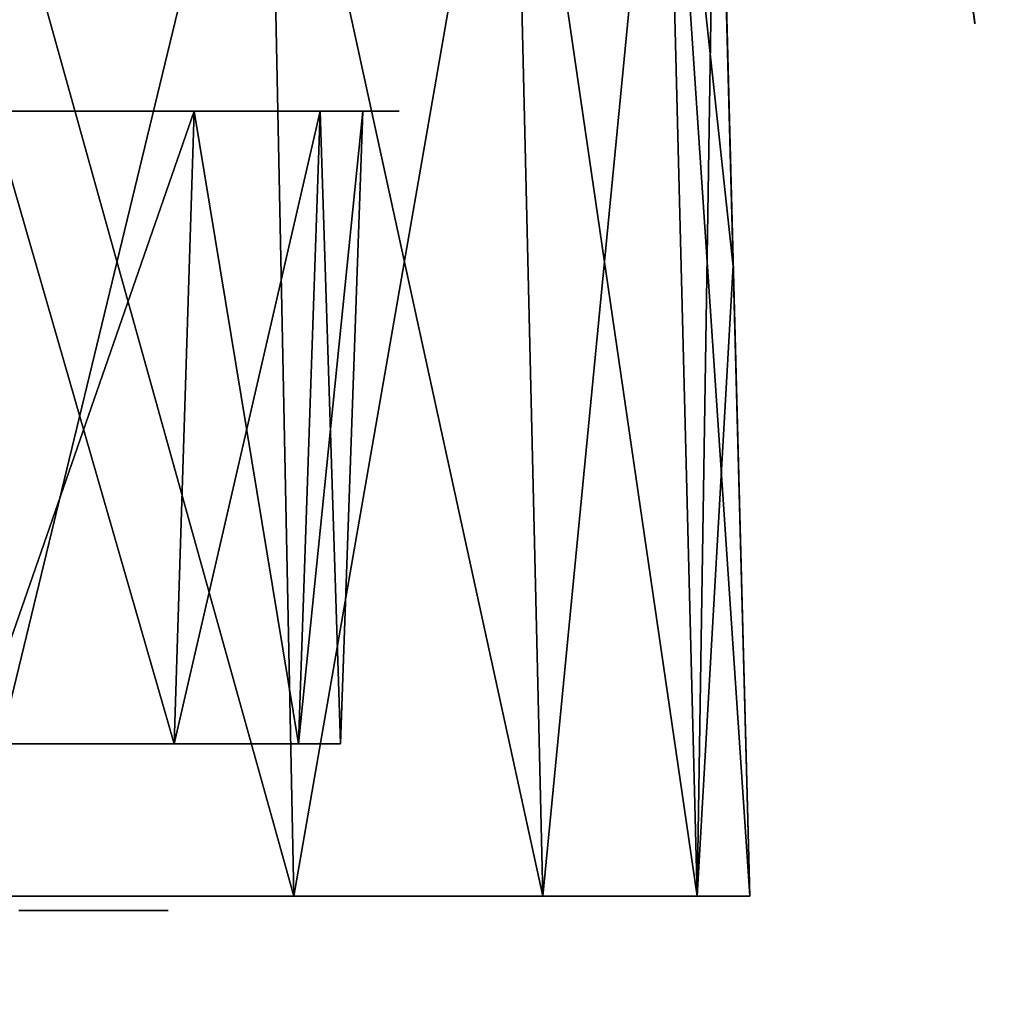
# Model space of a CAD drawing. Header units: millimetres. Extents: x -141 to 250, y -45 to 55.
# Tile 119 of 174: x 120 to 129, y 8 to 18. Entities that reach past the tile are written whole.
import ezdxf

# ---------------------------------------------------------------- set-up
doc = ezdxf.new("R2010")
doc.units = ezdxf.units.MM
doc.header["$LTSCALE"] = 52.148148
for name, color, linetype in [('147', 7, 'CONTINUOUS'), ('148', 7, 'CONTINUOUS'), ('154', 7, 'CONTINUOUS'), ('155', 7, 'CONTINUOUS'), ('156', 7, 'CONTINUOUS'), ('8', 7, 'CONTINUOUS'), ('820', 7, 'CONTINUOUS'), ('821', 7, 'CONTINUOUS'), ('843', 7, 'CONTINUOUS'), ('844', 7, 'CONTINUOUS'), ('845', 7, 'CONTINUOUS')]:
    doc.layers.add(name, color=color, linetype=linetype)

msp = doc.modelspace()

# ---------------------------------------------------------------- linework, layer by layer
at = {"layer": '147', "linetype": 'CONTINUOUS'}
for points in [[(-140.0913, -0.4782, 141.0903), (139.7289, -0.4782, 141.0903), (-138.9997, 24.5218, 139.9988), (-140.0913, -0.4782, 141.0903)], [(-138.9997, 24.5218, 139.9988), (139.7289, -0.4782, 141.0903), (138.6374, 24.5218, 139.9988), (-138.9997, 24.5218, 139.9988)]]:
    msp.add_3dface(points, dxfattribs=at)
at = {"layer": '148', "linetype": 'CONTINUOUS'}
for points in [[(139.7289, -0.4782, -141.0903), (-140.0913, -0.4782, -141.0903), (138.6374, 24.5218, -139.9988), (139.7289, -0.4782, -141.0903)], [(138.6374, 24.5218, -139.9988), (-140.0913, -0.4782, -141.0903), (-138.9997, 24.5218, -139.9988), (138.6374, 24.5218, -139.9988)]]:
    msp.add_3dface(points, dxfattribs=at)
at = {"layer": '154', "linetype": 'CONTINUOUS'}
for points in [[(121.9799, 21.3393, 115.8651), (119.0618, 9.2869, 119.2267), (118.8651, 21.3393, 118.9799), (121.9799, 21.3393, 115.8651)], [(122.2267, 9.2869, 116.0618), (119.0618, 9.2869, 119.2267), (121.9799, 21.3393, 115.8651), (122.2267, 9.2869, 116.0618)], [(124.3235, 21.3393, 112.1352), (122.2267, 9.2869, 116.0618), (121.9799, 21.3393, 115.8651), (124.3235, 21.3393, 112.1352)], [(124.6079, 9.2869, 112.2721), (122.2267, 9.2869, 116.0618), (124.3235, 21.3393, 112.1352), (124.6079, 9.2869, 112.2721)], [(125.7784, 21.3393, 107.9774), (124.6079, 9.2869, 112.2721), (124.3235, 21.3393, 112.1352), (125.7784, 21.3393, 107.9774)], [(126.0861, 9.2869, 108.0476), (124.6079, 9.2869, 112.2721), (125.7784, 21.3393, 107.9774), (126.0861, 9.2869, 108.0476)], [(126.2716, 21.3393, 103.6), (126.0861, 9.2869, 108.0476), (125.7784, 21.3393, 107.9774), (126.2716, 21.3393, 103.6)], [(126.4292, 15.3218, 103.6), (126.0861, 9.2869, 108.0476), (126.2716, 21.3393, 103.6), (126.4292, 15.3218, 103.6)], [(126.5872, 9.2869, 103.6), (126.0861, 9.2869, 108.0476), (126.4292, 15.3218, 103.6), (126.5872, 9.2869, 103.6)]]:
    msp.add_3dface(points, dxfattribs=at)
at = {"layer": '155', "linetype": 'CONTINUOUS'}
for points in [[(126.4292, 15.3218, 103.6), (126.2716, 21.3393, 103.6), (126.2716, 21.3393, 30.7074), (126.4292, 15.3218, 103.6)], [(126.2999, 20.2622, 30.5332), (126.5872, 9.2869, 103.6), (126.2716, 21.3393, 30.7074), (126.2999, 20.2622, 30.5332)], [(126.2716, 21.3393, -103.6), (126.5872, 9.2869, 103.6), (126.3257, 19.2737, -29.9853), (126.2716, 21.3393, -103.6)], [(126.5872, 9.2869, 103.6), (126.4292, 15.3218, 103.6), (126.2716, 21.3393, 30.7074), (126.5872, 9.2869, 103.6)], [(126.4294, 15.3131, -103.6), (126.5872, 9.2869, 103.6), (126.2716, 21.3393, -103.6), (126.4294, 15.3131, -103.6)], [(126.3148, 19.6895, 30.3883), (126.5872, 9.2869, 103.6), (126.2999, 20.2622, 30.5332), (126.3148, 19.6895, 30.3883)], [(126.3224, 19.4019, 30.2725), (126.5872, 9.2869, 103.6), (126.3148, 19.6895, 30.3883), (126.3224, 19.4019, 30.2725)], [(126.3257, 19.2734, 30.1833), (126.5872, 9.2869, 103.6), (126.3224, 19.4019, 30.2725), (126.3257, 19.2734, 30.1833)], [(126.3257, 19.2737, -29.9853), (126.5872, 9.2869, 103.6), (126.3257, 19.2735, -29.9793), (126.3257, 19.2737, -29.9853)], [(126.5872, 9.2869, 103.6), (126.3257, 19.2734, -29.973), (126.3257, 19.2735, -29.9793), (126.5872, 9.2869, 103.6)], [(126.3257, 19.2734, 30.1833), (126.3257, 19.2734, -29.973), (126.5872, 9.2869, 103.6), (126.3257, 19.2734, 30.1833)], [(126.5872, 9.2869, -103.6), (126.5872, 9.2869, 103.6), (126.4294, 15.3131, -103.6), (126.5872, 9.2869, -103.6)]]:
    msp.add_3dface(points, dxfattribs=at)
at = {"layer": '156', "linetype": 'CONTINUOUS'}
for points in [[(119.0618, 9.2869, -119.2267), (122.2267, 9.2869, -116.0618), (118.8651, 21.3393, -118.9799), (119.0618, 9.2869, -119.2267)], [(118.8651, 21.3393, -118.9799), (122.2267, 9.2869, -116.0618), (121.9799, 21.3393, -115.8651), (118.8651, 21.3393, -118.9799)], [(122.2267, 9.2869, -116.0618), (124.6079, 9.2869, -112.2721), (121.9799, 21.3393, -115.8651), (122.2267, 9.2869, -116.0618)], [(121.9799, 21.3393, -115.8651), (124.6079, 9.2869, -112.2721), (124.3235, 21.3393, -112.1352), (121.9799, 21.3393, -115.8651)], [(124.6079, 9.2869, -112.2721), (126.0861, 9.2869, -108.0476), (124.3235, 21.3393, -112.1352), (124.6079, 9.2869, -112.2721)], [(124.3235, 21.3393, -112.1352), (126.0861, 9.2869, -108.0476), (125.7784, 21.3393, -107.9774), (124.3235, 21.3393, -112.1352)], [(126.4294, 15.3131, -103.6), (126.2716, 21.3393, -103.6), (125.7784, 21.3393, -107.9774), (126.4294, 15.3131, -103.6)], [(126.0861, 9.2869, -108.0476), (126.5872, 9.2869, -103.6), (125.7784, 21.3393, -107.9774), (126.0861, 9.2869, -108.0476)], [(126.5872, 9.2869, -103.6), (126.4294, 15.3131, -103.6), (125.7784, 21.3393, -107.9774), (126.5872, 9.2869, -103.6)]]:
    msp.add_3dface(points, dxfattribs=at)
at = {"layer": '8', "linetype": 'CONTINUOUS'}
for points in [[(128.7425, 17.6344, 22.8864), (126.5576, 34.1523, 10.1), (124.1986, 51.9868, 23.7873), (128.7425, 17.6344, 22.8864)], [(124.1986, 51.9868, -23.7873), (125.8954, 39.1587, -8.7469), (128.7391, 17.6607, -22.8885), (124.1986, 51.9868, -23.7873)], [(128.7408, 17.6475, 22.8878), (128.7425, 17.6344, 22.8864), (124.1986, 51.9868, 23.7873), (128.7408, 17.6475, 22.8878)], [(128.7391, 17.6607, 22.8885), (128.7408, 17.6475, 22.8878), (124.1986, 51.9868, 23.7873), (128.7391, 17.6607, 22.8885)], [(128.7391, 17.6607, -22.8885), (125.8954, 39.1587, -8.7469), (128.7408, 17.6475, -22.8878), (128.7391, 17.6607, -22.8885)], [(128.7408, 17.6475, -22.8878), (125.8954, 39.1587, -8.7469), (128.7425, 17.6344, -22.8864), (128.7408, 17.6475, -22.8878)], [(125.8954, 39.1587, -8.7469), (126.2148, 36.7438, -9.7559), (128.7425, 17.6344, -22.8864), (125.8954, 39.1587, -8.7469)], [(126.2148, 36.7438, -9.7559), (126.5576, 34.1523, -10.1), (128.7425, 17.6344, -22.8864), (126.2148, 36.7438, -9.7559)], [(126.9004, 31.5608, 9.7559), (126.5576, 34.1523, 10.1), (128.7425, 17.6344, 22.8864), (126.9004, 31.5608, 9.7559)], [(126.5576, 34.1523, -10.1), (126.9004, 31.5608, -9.7559), (128.7425, 17.6344, -22.8864), (126.5576, 34.1523, -10.1)], [(127.2198, 29.1459, 8.7469), (126.9004, 31.5608, 9.7559), (128.7425, 17.6344, 22.8864), (127.2198, 29.1459, 8.7469)], [(126.9004, 31.5608, -9.7559), (127.2198, 29.1459, -8.7469), (128.7425, 17.6344, -22.8864), (126.9004, 31.5608, -9.7559)], [(127.4941, 27.0722, 7.1418), (127.2198, 29.1459, 8.7469), (128.7425, 17.6344, 22.8864), (127.4941, 27.0722, 7.1418)], [(127.2198, 29.1459, -8.7469), (127.4941, 27.0722, -7.1418), (128.7425, 17.6344, -22.8864), (127.2198, 29.1459, -8.7469)], [(127.7046, 25.481, 5.05), (127.4941, 27.0722, 7.1418), (128.7425, 17.6344, 22.8864), (127.7046, 25.481, 5.05)], [(127.4941, 27.0722, -7.1418), (127.7046, 25.481, -5.05), (128.7425, 17.6344, -22.8864), (127.4941, 27.0722, -7.1418)], [(127.8369, 24.4807, 2.6141), (127.7046, 25.481, 5.05), (128.7425, 17.6344, 22.8864), (127.8369, 24.4807, 2.6141)], [(127.7046, 25.481, -5.05), (127.8369, 24.4807, -2.6141), (128.7425, 17.6344, -22.8864), (127.7046, 25.481, -5.05)], [(127.8821, 24.1396), (127.8369, 24.4807, 2.6141), (128.7425, 17.6344, -22.8864), (127.8821, 24.1396)], [(127.8369, 24.4807, 2.6141), (128.7425, 17.6344, 22.8864), (128.7425, 17.6344, -22.8864), (127.8369, 24.4807, 2.6141)], [(127.8369, 24.4807, -2.6141), (127.8821, 24.1396), (128.7425, 17.6344, -22.8864), (127.8369, 24.4807, -2.6141)]]:
    msp.add_3dface(points, dxfattribs=at)
at = {"layer": '820', "linetype": 'CONTINUOUS'}
for points in [[(119.6058, 16.8, -113.9718), (116.9718, 16.8, -116.6058), (119.332, 16.8, -113.7534), (119.6058, 16.8, -113.9718)], [(116.9718, 16.8, 116.6058), (119.6058, 16.8, 113.9718), (119.332, 16.8, 113.7534), (116.9718, 16.8, 116.6058)], [(121.2721, 16.8, -110.6657), (119.6058, 16.8, -113.9718), (119.332, 16.8, -113.7534), (121.2721, 16.8, -110.6657)], [(119.332, 16.8, 113.7534), (119.6058, 16.8, 113.9718), (121.2721, 16.8, 110.6657), (119.332, 16.8, 113.7534)], [(121.5876, 16.8, -110.8177), (119.6058, 16.8, -113.9718), (121.2721, 16.8, -110.6657), (121.5876, 16.8, -110.8177)], [(119.6058, 16.8, 113.9718), (121.5876, 16.8, 110.8177), (121.2721, 16.8, 110.6657), (119.6058, 16.8, 113.9718)], [(122.4765, 16.8, -107.2237), (121.5876, 16.8, -110.8177), (121.2721, 16.8, -110.6657), (122.4765, 16.8, -107.2237)], [(121.2721, 16.8, 110.6657), (121.5876, 16.8, 110.8177), (122.4765, 16.8, 107.2237), (121.2721, 16.8, 110.6657)], [(122.8179, 16.8, -107.3017), (121.5876, 16.8, -110.8177), (122.4765, 16.8, -107.2237), (122.8179, 16.8, -107.3017)], [(121.5876, 16.8, 110.8177), (122.8179, 16.8, 107.3017), (122.4765, 16.8, 107.2237), (121.5876, 16.8, 110.8177)], [(122.8848, 16.8, -103.6), (122.8179, 16.8, -107.3017), (122.4765, 16.8, -107.2237), (122.8848, 16.8, -103.6)], [(122.4765, 16.8, 107.2237), (122.8179, 16.8, 107.3017), (122.8848, 16.8, 103.6), (122.4765, 16.8, 107.2237)], [(122.8179, 16.8, 107.3017), (123.235, 16.8, 103.6), (122.8848, 16.8, 103.6), (122.8179, 16.8, 107.3017)], [(123.235, 16.8, -103.6), (122.8179, 16.8, -107.3017), (122.8848, 16.8, -103.6), (123.235, 16.8, -103.6)], [(122.8848, 16.8, 103.6), (123.235, 16.8, 103.6), (122.8848, 16.8, -103.6), (122.8848, 16.8, 103.6)], [(123.235, 16.8, 103.6), (123.235, 16.8, -103.6), (122.8848, 16.8, -103.6), (123.235, 16.8, 103.6)]]:
    msp.add_3dface(points, dxfattribs=at)
at = {"layer": '821', "linetype": 'CONTINUOUS'}
for points in [[(119.5958, 9.15, 109.8584), (120.6626, 9.15, 106.8096), (119.5958, 9.15, -109.8584), (119.5958, 9.15, 109.8584)], [(119.5958, 9.15, -109.8584), (120.6626, 9.15, 106.8096), (120.6626, 9.15, -106.8096), (119.5958, 9.15, -109.8584)], [(120.6626, 9.15, 106.8096), (121.0243, 9.15, 103.6), (120.6626, 9.15, -106.8096), (120.6626, 9.15, 106.8096)], [(120.6626, 9.15, -106.8096), (121.0243, 9.15, 103.6), (121.0243, 9.15, -103.6), (120.6626, 9.15, -106.8096)]]:
    msp.add_3dface(points, dxfattribs=at)
at = {"layer": '843', "linetype": 'CONTINUOUS'}
for points in [[(121.0815, 10.7424, -110.5739), (119.332, 16.8, -113.7534), (119.1666, 10.7424, -113.6215), (121.0815, 10.7424, -110.5739)], [(121.2721, 16.8, -110.6657), (119.332, 16.8, -113.7534), (121.0815, 10.7424, -110.5739), (121.2721, 16.8, -110.6657)], [(122.2703, 10.7424, -107.1766), (121.2721, 16.8, -110.6657), (121.0815, 10.7424, -110.5739), (122.2703, 10.7424, -107.1766)], [(122.4765, 16.8, -107.2237), (121.2721, 16.8, -110.6657), (122.2703, 10.7424, -107.1766), (122.4765, 16.8, -107.2237)], [(122.6733, 10.7424, -103.6), (122.4765, 16.8, -107.2237), (122.2703, 10.7424, -107.1766), (122.6733, 10.7424, -103.6)], [(122.8848, 16.8, -103.6), (122.4765, 16.8, -107.2237), (122.6733, 10.7424, -103.6), (122.8848, 16.8, -103.6)]]:
    msp.add_3dface(points, dxfattribs=at)
at = {"layer": '844', "linetype": 'CONTINUOUS'}
for points in [[(122.8848, 16.8, 103.6), (122.8848, 16.8, -103.6), (122.6733, 10.7424, 103.6), (122.8848, 16.8, 103.6)], [(122.8848, 16.8, -103.6), (122.6733, 10.7424, -103.6), (122.6733, 10.7424, 103.6), (122.8848, 16.8, -103.6)]]:
    msp.add_3dface(points, dxfattribs=at)
at = {"layer": '845', "linetype": 'CONTINUOUS'}
for points in [[(119.332, 16.8, 113.7534), (121.2721, 16.8, 110.6657), (119.1666, 10.7424, 113.6215), (119.332, 16.8, 113.7534)], [(119.1666, 10.7424, 113.6215), (121.2721, 16.8, 110.6657), (121.0815, 10.7424, 110.5739), (119.1666, 10.7424, 113.6215)], [(121.2721, 16.8, 110.6657), (122.4765, 16.8, 107.2237), (121.0815, 10.7424, 110.5739), (121.2721, 16.8, 110.6657)], [(121.0815, 10.7424, 110.5739), (122.4765, 16.8, 107.2237), (122.2703, 10.7424, 107.1766), (121.0815, 10.7424, 110.5739)], [(122.4765, 16.8, 107.2237), (122.8848, 16.8, 103.6), (122.2703, 10.7424, 107.1766), (122.4765, 16.8, 107.2237)], [(122.8848, 16.8, 103.6), (122.6733, 10.7424, 103.6), (122.2703, 10.7424, 107.1766), (122.8848, 16.8, 103.6)]]:
    msp.add_3dface(points, dxfattribs=at)

doc.saveas('drawing.dxf')
